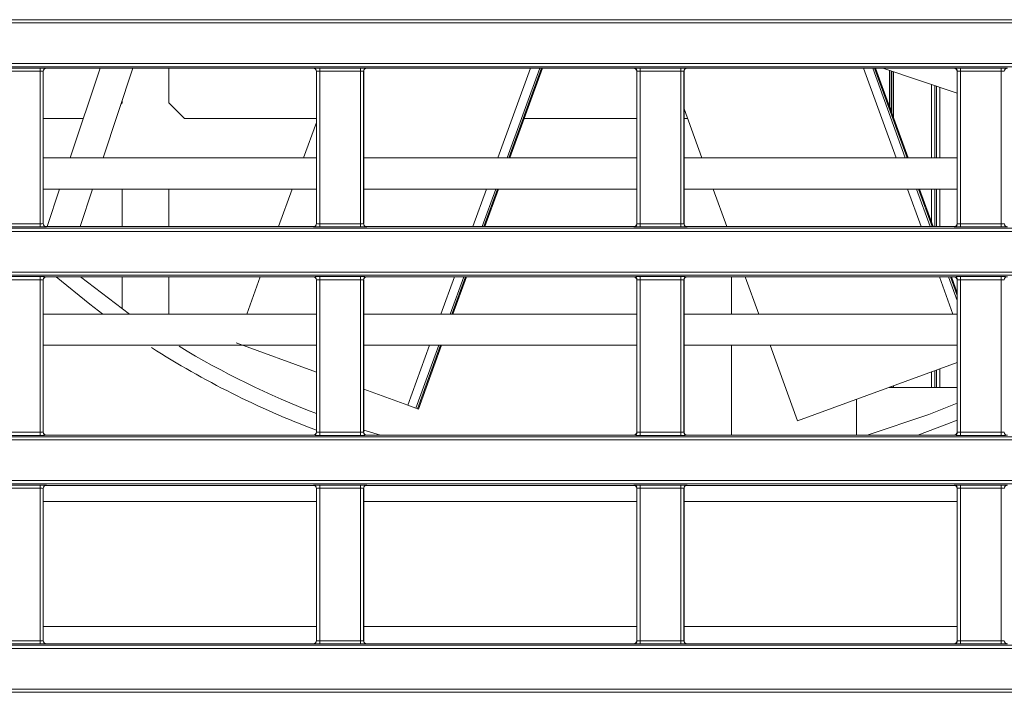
# Model space of a CAD drawing. Header units: millimetres. Extents: x 0 to 1118, y 0 to 864.
# Tile 105 of 256: x 181 to 197, y 420 to 431. Entities that reach past the tile are written whole.
import ezdxf

# ---------------------------------------------------------------- set-up
doc = ezdxf.new("R2010")
doc.units = ezdxf.units.MM

msp = doc.modelspace()

# ---------------------------------------------------------------- linework, layer by layer
at = {"color": 9, "linetype": 'Continuous', "lineweight": 0}
for p, q in [((99.8275, 430.7228), (230.6879, 430.7228)), ((230.6879, 430.6728), (99.8275, 430.6728)), ((99.8275, 430.0211), (230.6879, 430.0211)), ((230.6879, 429.9711), (99.8275, 429.9711)), ((181.1355, 429.9488), (181.7873, 429.9488)), ((181.7873, 429.8988), (181.1355, 429.8988)), ((181.7873, 429.8988), (181.7873, 429.9488)), ((181.7873, 427.459), (181.7873, 429.8988)), ((181.8373, 429.8971), (181.8373, 427.4607)), ((181.839, 429.8953), (181.8373, 429.8971)), ((181.8873, 429.9471), (181.889, 429.9453)), ((186.1588, 429.9453), (186.1606, 429.9471)), ((186.2105, 429.8971), (186.2088, 429.8953)), ((186.2105, 427.4607), (186.2105, 429.8971)), ((186.2605, 429.9488), (186.9123, 429.9488)), ((186.2605, 429.8988), (186.2605, 429.9488)), ((186.9123, 429.8988), (186.2605, 429.8988)), ((186.2605, 429.8988), (186.2605, 427.459)), ((186.9123, 429.8988), (186.9123, 429.9488)), ((186.9123, 427.459), (186.9123, 429.8988)), ((186.9623, 429.8971), (186.9623, 427.4607)), ((186.964, 429.8953), (186.9623, 429.8971)), ((187.0123, 429.9471), (187.014, 429.9453)), ((189.1106, 428.5139), (189.6316, 429.9453)), ((189.7796, 429.9453), (189.2586, 428.5139)), ((189.2868, 428.5139), (189.8077, 429.9453)), ((191.2838, 429.9453), (191.2856, 429.9471)), ((191.3355, 429.8971), (191.3338, 429.8953)), ((191.3355, 427.4607), (191.3355, 429.8971)), ((191.3855, 429.9488), (192.0373, 429.9488)), ((191.3855, 429.8988), (191.3855, 429.9488)), ((192.0373, 429.8988), (191.3855, 429.8988)), ((191.3855, 429.8988), (191.3855, 427.459)), ((192.0373, 429.8988), (192.0373, 429.9488)), ((192.0373, 427.459), (192.0373, 429.8988)), ((192.0873, 429.8971), (192.0873, 427.4607)), ((192.089, 429.8953), (192.0873, 429.8971)), ((192.1373, 429.9471), (192.139, 429.9453)), ((195.4799, 428.5139), (194.9589, 429.9453)), ((195.1069, 429.9453), (195.6279, 428.5139)), ((195.656, 428.5139), (195.135, 429.9453)), ((195.3757, 429.3283), (195.3757, 429.9104)), ((195.4007, 429.902), (195.4007, 429.2596)), ((195.4129, 429.226), (195.4129, 429.8979)), ((195.4379, 429.8896), (195.4379, 429.1573)), ((196.4088, 429.9453), (196.4106, 429.9471)), ((196.4605, 429.8971), (196.4588, 429.8953)), ((196.4605, 427.4607), (196.4605, 429.8971)), ((196.5105, 429.9488), (197.1623, 429.9488)), ((196.5105, 429.8988), (196.5105, 429.9488)), ((197.1623, 429.8988), (196.5105, 429.8988)), ((196.5105, 429.8988), (196.5105, 427.459)), ((197.1623, 429.8988), (197.1623, 429.9488)), ((197.1623, 427.459), (197.1623, 429.8988)), ((196.0498, 428.5139), (196.0498, 429.6848)), ((196.0998, 429.6681), (196.0998, 428.5139)), ((196.1301, 428.5139), (196.1301, 429.658)), ((196.1801, 429.6412), (196.1801, 428.5139)), ((188.7097, 427.4125), (188.9286, 428.0139)), ((189.0767, 428.0139), (188.8577, 427.4125)), ((188.8859, 427.4125), (189.1048, 428.0139)), ((195.8808, 427.4125), (195.6618, 428.0139)), ((195.8099, 428.0139), (196.0288, 427.4125)), ((196.0569, 427.4125), (195.838, 428.0139)), ((196.0498, 427.4763), (196.0498, 428.0139)), ((196.0998, 428.0139), (196.0998, 427.4125)), ((196.1301, 427.4125), (196.1301, 428.0139)), ((196.1801, 428.0139), (196.1801, 427.4125)), ((99.8275, 427.3867), (230.6879, 427.3867)), ((230.6879, 427.3367), (99.8275, 427.3367)), ((181.1355, 427.459), (181.7873, 427.459)), ((181.7873, 427.409), (181.1355, 427.409)), ((181.7873, 427.409), (181.7873, 427.459)), ((181.8373, 427.4607), (181.839, 427.4625)), ((181.889, 427.4125), (181.8873, 427.4107)), ((186.1606, 427.4107), (186.1588, 427.4125)), ((186.2088, 427.4625), (186.2105, 427.4607)), ((186.2605, 427.409), (186.2605, 427.459)), ((186.2605, 427.459), (186.9123, 427.459)), ((186.9123, 427.409), (186.2605, 427.409)), ((186.9123, 427.409), (186.9123, 427.459)), ((186.9623, 427.4607), (186.964, 427.4625)), ((187.014, 427.4125), (187.0123, 427.4107)), ((191.2856, 427.4107), (191.2838, 427.4125)), ((191.3338, 427.4625), (191.3355, 427.4607)), ((191.3855, 427.409), (191.3855, 427.459)), ((191.3855, 427.459), (192.0373, 427.459)), ((192.0373, 427.409), (191.3855, 427.409)), ((192.0373, 427.409), (192.0373, 427.459)), ((192.0873, 427.4607), (192.089, 427.4625)), ((192.139, 427.4125), (192.1373, 427.4107)), ((196.4106, 427.4107), (196.4088, 427.4125)), ((196.4588, 427.4625), (196.4605, 427.4607)), ((196.5105, 427.409), (196.5105, 427.459)), ((196.5105, 427.459), (197.1623, 427.459)), ((197.1623, 427.409), (196.5105, 427.409)), ((197.1623, 427.409), (197.1623, 427.459)), ((99.8275, 426.685), (230.6879, 426.685)), ((230.6879, 426.635), (99.8275, 426.635)), ((181.1355, 426.6127), (181.7873, 426.6127)), ((181.7873, 426.5627), (181.1355, 426.5627)), ((181.7873, 426.5627), (181.7873, 426.6127)), ((181.7873, 424.1229), (181.7873, 426.5627)), ((181.8373, 426.561), (181.8373, 424.1246)), ((181.839, 426.5592), (181.8373, 426.561)), ((181.8873, 426.611), (181.889, 426.6092)), ((186.1588, 426.6092), (186.1606, 426.611)), ((186.2105, 426.561), (186.2088, 426.5592)), ((186.2105, 424.1246), (186.2105, 426.561)), ((186.2605, 426.6127), (186.9123, 426.6127)), ((186.2605, 426.5627), (186.2605, 426.6127)), ((186.9123, 426.5627), (186.2605, 426.5627)), ((186.2605, 426.5627), (186.2605, 424.1229)), ((186.9123, 426.5627), (186.9123, 426.6127)), ((186.9123, 424.1229), (186.9123, 426.5627)), ((186.9623, 426.561), (186.9623, 424.1246)), ((186.964, 426.5592), (186.9623, 426.561)), ((187.0123, 426.611), (187.014, 426.6092)), ((188.2007, 426.0139), (188.4174, 426.6092)), ((188.5654, 426.6092), (188.3487, 426.0139)), ((188.3768, 426.0139), (188.5935, 426.6092)), ((191.2838, 426.6092), (191.2856, 426.611)), ((191.3355, 426.561), (191.3338, 426.5592)), ((191.3355, 424.1246), (191.3355, 426.561)), ((191.3855, 426.6127), (192.0373, 426.6127)), ((191.3855, 426.5627), (191.3855, 426.6127)), ((192.0373, 426.5627), (191.3855, 426.5627)), ((191.3855, 426.5627), (191.3855, 424.1229)), ((192.0373, 426.5627), (192.0373, 426.6127)), ((192.0373, 424.1229), (192.0373, 426.5627)), ((192.0873, 426.561), (192.0873, 424.1246)), ((192.089, 426.5592), (192.0873, 426.561)), ((192.1373, 426.611), (192.139, 426.6092)), ((196.3898, 426.0139), (196.1731, 426.6092)), ((196.3211, 426.6092), (196.4588, 426.2311)), ((196.4588, 426.3083), (196.3493, 426.6092)), ((196.4088, 426.6092), (196.4106, 426.611)), ((196.4605, 426.561), (196.4588, 426.5592)), ((196.4605, 424.1246), (196.4605, 426.561)), ((196.5105, 426.6127), (197.1623, 426.6127)), ((196.5105, 426.5627), (196.5105, 426.6127)), ((197.1623, 426.5627), (196.5105, 426.5627)), ((196.5105, 426.5627), (196.5105, 424.1229)), ((197.1623, 426.5627), (197.1623, 426.6127)), ((197.1623, 424.1229), (197.1623, 426.5627)), ((187.6695, 424.5546), (188.0187, 425.5139)), ((188.1667, 425.5139), (187.8002, 424.507)), ((187.8251, 424.498), (188.1949, 425.5139)), ((196.1301, 424.8386), (196.1301, 425.1174)), ((196.1801, 425.1356), (196.1801, 424.8386)), ((196.0498, 424.8386), (196.0498, 425.0882)), ((196.0998, 425.1063), (196.0998, 424.8386)), ((195.3868, 424.8386), (195.3868, 424.8469)), ((195.4118, 424.856), (195.4118, 424.8386)), ((195.4129, 424.8386), (195.4129, 424.8564)), ((195.4379, 424.8655), (195.4379, 424.8386)), ((194.8489, 424.6511), (194.8489, 424.0763)), ((99.8275, 424.0506), (230.6879, 424.0506)), ((181.1355, 424.1229), (181.7873, 424.1229)), ((181.7873, 424.0729), (181.1355, 424.0729)), ((181.7873, 424.0729), (181.7873, 424.1229)), ((181.8373, 424.1246), (181.839, 424.1263)), ((181.889, 424.0763), (181.8873, 424.0746)), ((186.1606, 424.0746), (186.1588, 424.0763)), ((186.2088, 424.1263), (186.2105, 424.1246)), ((186.2605, 424.0729), (186.2605, 424.1229)), ((186.2605, 424.1229), (186.9123, 424.1229)), ((186.9123, 424.0729), (186.2605, 424.0729)), ((186.9123, 424.0729), (186.9123, 424.1229)), ((186.9623, 424.1246), (186.964, 424.1263)), ((187.014, 424.0763), (187.0123, 424.0746)), ((191.2856, 424.0746), (191.2838, 424.0763)), ((191.3338, 424.1263), (191.3355, 424.1246)), ((191.3855, 424.0729), (191.3855, 424.1229)), ((191.3855, 424.1229), (192.0373, 424.1229)), ((192.0373, 424.0729), (191.3855, 424.0729)), ((192.0373, 424.0729), (192.0373, 424.1229)), ((192.0873, 424.1246), (192.089, 424.1263)), ((192.139, 424.0763), (192.1373, 424.0746)), ((196.4106, 424.0746), (196.4088, 424.0763)), ((196.4588, 424.1263), (196.4605, 424.1246)), ((196.5105, 424.0729), (196.5105, 424.1229)), ((196.5105, 424.1229), (197.1623, 424.1229)), ((197.1623, 424.0729), (196.5105, 424.0729)), ((197.1623, 424.0729), (197.1623, 424.1229)), ((230.6879, 424.0006), (99.8275, 424.0006)), ((99.8275, 423.3489), (230.6879, 423.3489)), ((230.6879, 423.2989), (99.8275, 423.2989)), ((181.1355, 423.2766), (181.7873, 423.2766)), ((181.7873, 423.2266), (181.1355, 423.2266)), ((181.7873, 423.2266), (181.7873, 423.2766)), ((181.7873, 420.7868), (181.7873, 423.2266)), ((181.8873, 423.2749), (181.889, 423.2731)), ((186.1588, 423.2731), (186.1606, 423.2749)), ((186.2605, 423.2766), (186.9123, 423.2766)), ((186.2605, 423.2266), (186.2605, 423.2766)), ((186.9123, 423.2266), (186.2605, 423.2266)), ((186.2605, 423.2266), (186.2605, 420.7868)), ((186.9123, 423.2266), (186.9123, 423.2766)), ((186.9123, 420.7868), (186.9123, 423.2266)), ((187.0123, 423.2749), (187.014, 423.2731)), ((191.2838, 423.2731), (191.2856, 423.2749)), ((191.3855, 423.2766), (192.0373, 423.2766)), ((191.3855, 423.2266), (191.3855, 423.2766)), ((192.0373, 423.2266), (191.3855, 423.2266)), ((191.3855, 423.2266), (191.3855, 420.7868)), ((192.0373, 423.2266), (192.0373, 423.2766)), ((192.0373, 420.7868), (192.0373, 423.2266)), ((192.1373, 423.2749), (192.139, 423.2731)), ((196.4088, 423.2731), (196.4106, 423.2749)), ((196.5105, 423.2766), (197.1623, 423.2766)), ((196.5105, 423.2266), (196.5105, 423.2766)), ((197.1623, 423.2266), (196.5105, 423.2266)), ((196.5105, 423.2266), (196.5105, 420.7868)), ((197.1623, 423.2266), (197.1623, 423.2766)), ((197.1623, 420.7868), (197.1623, 423.2266)), ((181.8373, 423.2249), (181.8373, 420.7885)), ((181.839, 423.2231), (181.8373, 423.2249)), ((186.2105, 423.2249), (186.2088, 423.2231)), ((186.2105, 420.7885), (186.2105, 423.2249)), ((186.9623, 423.2249), (186.9623, 420.7885)), ((186.964, 423.2231), (186.9623, 423.2249)), ((191.3355, 423.2249), (191.3338, 423.2231)), ((191.3355, 420.7885), (191.3355, 423.2249)), ((192.0873, 423.2249), (192.0873, 420.7885)), ((192.089, 423.2231), (192.0873, 423.2249)), ((196.4605, 423.2249), (196.4588, 423.2231)), ((196.4605, 420.7885), (196.4605, 423.2249)), ((99.8275, 420.7145), (230.6879, 420.7145)), ((181.1355, 420.7868), (181.7873, 420.7868)), ((181.7873, 420.7368), (181.1355, 420.7368)), ((181.7873, 420.7368), (181.7873, 420.7868)), ((181.8373, 420.7885), (181.839, 420.7902)), ((181.889, 420.7402), (181.8873, 420.7385)), ((186.1606, 420.7385), (186.1588, 420.7402)), ((186.2088, 420.7902), (186.2105, 420.7885)), ((186.2605, 420.7368), (186.2605, 420.7868)), ((186.2605, 420.7868), (186.9123, 420.7868)), ((186.9123, 420.7368), (186.2605, 420.7368)), ((186.9123, 420.7368), (186.9123, 420.7868)), ((186.9623, 420.7885), (186.964, 420.7902)), ((187.014, 420.7402), (187.0123, 420.7385)), ((191.2856, 420.7385), (191.2838, 420.7402)), ((191.3338, 420.7902), (191.3355, 420.7885)), ((191.3855, 420.7368), (191.3855, 420.7868)), ((191.3855, 420.7868), (192.0373, 420.7868)), ((192.0373, 420.7368), (191.3855, 420.7368)), ((192.0373, 420.7368), (192.0373, 420.7868)), ((192.0873, 420.7885), (192.089, 420.7902)), ((192.139, 420.7402), (192.1373, 420.7385)), ((196.4106, 420.7385), (196.4088, 420.7402)), ((196.4588, 420.7902), (196.4605, 420.7885)), ((196.5105, 420.7368), (196.5105, 420.7868)), ((196.5105, 420.7868), (197.1623, 420.7868)), ((197.1623, 420.7368), (196.5105, 420.7368)), ((197.1623, 420.7368), (197.1623, 420.7868)), ((230.6879, 420.6645), (99.8275, 420.6645)), ((99.8275, 420.0128), (230.6879, 420.0128)), ((230.6879, 419.9628), (99.8275, 419.9628))]:
    msp.add_line(p, q, dxfattribs=at)
at = {"color": 7, "linetype": 'Continuous', "lineweight": 15}
for p, q in [((181.839, 429.8953), (181.839, 427.4625)), ((186.1588, 429.9453), (181.889, 429.9453)), ((182.2675, 428.5139), (182.7465, 429.9453)), ((183.2737, 429.9453), (182.7948, 428.5139)), ((183.8489, 429.9453), (183.8489, 429.3936)), ((186.2088, 427.4625), (186.2088, 429.8953)), ((186.964, 429.8953), (186.964, 427.4625)), ((191.2838, 429.9453), (187.014, 429.9453)), ((189.3028, 428.5139), (189.8238, 429.9453)), ((191.3338, 427.4625), (191.3338, 429.8953)), ((192.089, 429.8953), (192.089, 427.4625)), ((196.4088, 429.9453), (192.139, 429.9453)), ((195.6721, 428.5139), (195.1511, 429.9453)), ((196.4588, 429.548), (195.2713, 429.9453)), ((196.4588, 427.4625), (196.4588, 429.8953)), ((183.0842, 429.3789), (183.0989, 429.3936)), ((183.0989, 429.4229), (183.0989, 429.3936)), ((183.8489, 429.3936), (184.0989, 429.1436)), ((192.089, 429.2943), (192.373, 428.5139)), ((182.4782, 429.1436), (181.839, 429.1436)), ((186.2088, 429.1436), (184.0989, 429.1436)), ((186.2088, 429.0771), (186.0038, 428.5139)), ((191.3338, 429.1436), (189.532, 429.1436)), ((192.1439, 429.1436), (192.089, 429.1436)), ((186.2088, 428.5139), (181.839, 428.5139)), ((191.3338, 428.5139), (186.964, 428.5139)), ((196.4588, 428.5139), (192.089, 428.5139)), ((186.2088, 428.0139), (181.839, 428.0139)), ((181.899, 427.4125), (182.1002, 428.0139)), ((182.6275, 428.0139), (182.4262, 427.4125)), ((183.0989, 428.0139), (183.0989, 427.4125)), ((183.8489, 428.0139), (183.8489, 427.4125)), ((185.8218, 428.0139), (185.6029, 427.4125)), ((191.3338, 428.0139), (186.964, 428.0139)), ((188.9019, 427.4125), (189.1209, 428.0139)), ((196.4588, 428.0139), (192.089, 428.0139)), ((192.555, 428.0139), (192.7739, 427.4125)), ((196.073, 427.4125), (195.8541, 428.0139)), ((186.1588, 427.4125), (181.889, 427.4125)), ((191.2838, 427.4125), (187.014, 427.4125)), ((196.4088, 427.4125), (192.139, 427.4125)), ((181.839, 426.5592), (181.839, 424.1263)), ((186.1588, 426.6092), (181.889, 426.6092)), ((182.4349, 426.6092), (183.2205, 426.0139)), ((183.0989, 426.6092), (183.0989, 426.1004)), ((183.8489, 426.6092), (183.8489, 426.0139)), ((185.3105, 426.6092), (185.0939, 426.0139)), ((186.2088, 424.1263), (186.2088, 426.5592)), ((186.964, 426.5592), (186.964, 424.1263)), ((191.2838, 426.6092), (187.014, 426.6092)), ((188.3929, 426.0139), (188.6096, 426.6092)), ((191.3338, 424.1263), (191.3338, 426.5592)), ((192.089, 426.5592), (192.089, 424.1263)), ((196.4088, 426.6092), (192.139, 426.6092)), ((192.8489, 426.6092), (192.8489, 426.0139)), ((193.0663, 426.6092), (193.283, 426.0139)), ((196.4588, 426.3525), (196.3654, 426.6092)), ((196.4588, 424.1263), (196.4588, 426.5592)), ((186.2088, 426.0139), (181.839, 426.0139)), ((191.3338, 426.0139), (186.964, 426.0139)), ((196.4588, 426.0139), (192.089, 426.0139)), ((186.2088, 425.5139), (181.839, 425.5139)), ((186.2088, 425.0862), (184.9261, 425.5531)), ((191.3338, 425.5139), (186.964, 425.5139)), ((187.8393, 424.4928), (188.2109, 425.5139)), ((196.4588, 425.5139), (192.089, 425.5139)), ((192.8489, 425.5139), (192.8489, 424.0763)), ((193.465, 425.5139), (193.9042, 424.3072)), ((196.4588, 425.237), (193.9042, 424.3072)), ((187.6695, 424.5546), (186.964, 424.8114)), ((195.3642, 424.8386), (196.4588, 424.8386)), ((187.8002, 424.507), (187.6695, 424.5546)), ((187.8002, 424.507), (187.8251, 424.498)), ((187.8393, 424.4928), (187.8251, 424.498)), ((186.1588, 424.0763), (181.889, 424.0763)), ((186.964, 424.1588), (187.2333, 424.0763)), ((191.2838, 424.0763), (187.014, 424.0763)), ((196.4088, 424.0763), (192.139, 424.0763)), ((186.1588, 423.2731), (181.889, 423.2731)), ((191.2838, 423.2731), (187.014, 423.2731)), ((196.4088, 423.2731), (192.139, 423.2731)), ((181.839, 423.2231), (181.839, 420.7902)), ((186.2088, 420.7902), (186.2088, 423.2231)), ((186.964, 423.2231), (186.964, 420.7902)), ((191.3338, 420.7902), (191.3338, 423.2231)), ((192.089, 423.2231), (192.089, 420.7902)), ((196.4588, 420.7902), (196.4588, 423.2231)), ((186.2088, 423.0139), (181.839, 423.0139)), ((191.3338, 423.0139), (186.964, 423.0139)), ((196.4588, 423.0139), (192.089, 423.0139)), ((186.2088, 421.0139), (181.839, 421.0139)), ((191.3338, 421.0139), (186.964, 421.0139)), ((196.4588, 421.0139), (192.089, 421.0139)), ((186.1588, 420.7402), (181.889, 420.7402)), ((191.2838, 420.7402), (187.014, 420.7402)), ((196.4088, 420.7402), (192.139, 420.7402))]:
    msp.add_line(p, q, dxfattribs=at)
at = {"color": 7, "linetype": 'Continuous', "lineweight": 15, "flags": 128}
for points in [[(182.7933, 426.0139), (182.5856, 426.1708), (182.0446, 426.6092)], [(195.02, 424.0763), (196.0025, 424.4071), (196.4588, 424.5896)], [(196.4588, 424.3188), (196.2907, 424.2509), (195.8273, 424.0763)]]:
    msp.add_lwpolyline(points, dxfattribs=at)
at = {"color": 9, "linetype": 'Continuous', "lineweight": 0}
for centre, start, end in [((181.8873, 429.8971), 90.02044, 179.97956), ((186.1605, 429.8971), 0.02044, 89.97956), ((187.0123, 429.8971), 90.02044, 179.97956), ((191.2855, 429.8971), 0.02044, 89.97956), ((192.1373, 429.8971), 90.02044, 179.97956), ((196.4105, 429.8971), 0.02044, 89.97956), ((197.2623, 429.8971), 90.02044, 179.97956), ((181.8873, 427.4607), 180.02044, 269.97956), ((186.1605, 427.4607), 270.02044, 359.97956), ((187.0123, 427.4607), 180.02044, 269.97956), ((191.2855, 427.4607), 270.02044, 359.97956), ((192.1373, 427.4607), 180.02044, 269.97956), ((196.4105, 427.4607), 270.02044, 359.97956), ((197.2623, 427.4607), 180.02044, 269.97956), ((181.8873, 426.561), 90.02044, 179.97956), ((186.1605, 426.561), 0.02044, 89.97956), ((187.0123, 426.561), 90.02044, 179.97956), ((191.2855, 426.561), 0.02044, 89.97956), ((192.1373, 426.561), 90.02044, 179.97956), ((196.4105, 426.561), 0.02044, 89.97956), ((197.2623, 426.561), 90.02044, 179.97956), ((181.8873, 424.1246), 180.02044, 269.97956), ((186.1605, 424.1246), 270.02044, 359.97956), ((187.0123, 424.1246), 180.02044, 269.97956), ((191.2855, 424.1246), 270.02044, 359.97956), ((192.1373, 424.1246), 180.02044, 269.97956), ((196.4105, 424.1246), 270.02044, 359.97956), ((197.2623, 424.1246), 180.02044, 269.97956), ((181.8873, 423.2249), 90.02044, 179.97956), ((186.1605, 423.2249), 0.02044, 89.97956), ((187.0123, 423.2249), 90.02044, 179.97956), ((191.2855, 423.2249), 0.02044, 89.97956), ((192.1373, 423.2249), 90.02044, 179.97956), ((196.4105, 423.2249), 0.02044, 89.97956), ((197.2623, 423.2249), 90.02044, 179.97956), ((181.8873, 420.7885), 180.02044, 269.97956), ((186.1605, 420.7885), 270.02044, 359.97956), ((187.0123, 420.7885), 180.02044, 269.97956), ((191.2855, 420.7885), 270.02044, 359.97956), ((192.1373, 420.7885), 180.02044, 269.97956), ((196.4105, 420.7885), 270.02044, 359.97956), ((197.2623, 420.7885), 180.02044, 269.97956)]:
    msp.add_arc(centre, 0.05, start, end, dxfattribs=at)
at = {"color": 7, "linetype": 'Continuous', "lineweight": 15}
for radius, start, end in [(14, 237.33984, 249.4346), (13.75, 238.83757, 249.04325)]:
    msp.add_arc((191.1267, 437.2636), radius, start, end, dxfattribs=at)
at = {"color": 9, "linetype": 'Continuous', "lineweight": 0}
for centre, major_axis, ratio, start_param, end_param in [((181.7873, 429.9471), (0.1, 0), 0.0174551, 0.0174533, 1.5707963), ((181.7873, 429.8971), (0.05, 0), 0.0349101, 0.0174533, 1.5707963), ((186.2605, 429.9471), (0.1, 0), 0.0174551, 1.5707963, 3.1241394), ((186.2605, 429.8971), (0.05, 0), 0.0349101, 1.5707963, 3.1241394), ((186.9123, 429.9471), (0.1, 0), 0.0174551, 0.0174533, 1.5707963), ((186.9123, 429.8971), (0.05, 0), 0.0349101, 0.0174533, 1.5707963), ((191.3855, 429.9471), (0.1, 0), 0.0174551, 1.5707963, 3.1241394), ((191.3855, 429.8971), (0.05, 0), 0.0349101, 1.5707963, 3.1241394), ((192.0373, 429.9471), (0.1, 0), 0.0174551, 0.0174533, 1.5707963), ((192.0373, 429.8971), (0.05, 0), 0.0349101, 0.0174533, 1.5707963), ((196.5105, 429.9471), (0.1, 0), 0.0174551, 1.5707963, 3.1241394), ((196.5105, 429.8971), (0.05, 0), 0.0349101, 1.5707963, 3.1241394), ((197.1623, 429.9471), (0.1, 0), 0.0174551, 0.0174533, 1.5707963), ((197.1623, 429.8971), (0.05, 0), 0.0349101, 0.0174533, 1.5707963), ((181.7873, 427.4607), (0.05, 0), 0.0349101, 4.712389, 6.265732), ((181.7873, 427.4107), (0.1, 0), 0.0174551, 4.712389, 6.265732), ((186.2605, 427.4107), (0.1, 0), 0.0174551, 3.1590459, 4.712389), ((186.2605, 427.4607), (0.05, 0), 0.0349101, 3.1590459, 4.712389), ((186.9123, 427.4607), (0.05, 0), 0.0349101, 4.712389, 6.265732), ((186.9123, 427.4107), (0.1, 0), 0.0174551, 4.712389, 6.265732), ((191.3855, 427.4107), (0.1, 0), 0.0174551, 3.1590459, 4.712389), ((191.3855, 427.4607), (0.05, 0), 0.0349101, 3.1590459, 4.712389), ((192.0373, 427.4607), (0.05, 0), 0.0349101, 4.712389, 6.265732), ((192.0373, 427.4107), (0.1, 0), 0.0174551, 4.712389, 6.265732), ((196.5105, 427.4107), (0.1, 0), 0.0174551, 3.1590459, 4.712389), ((196.5105, 427.4607), (0.05, 0), 0.0349101, 3.1590459, 4.712389), ((197.1623, 427.4607), (0.05, 0), 0.0349101, 4.712389, 6.265732), ((197.1623, 427.4107), (0.1, 0), 0.0174551, 4.712389, 6.265732), ((181.7873, 426.611), (0.1, 0), 0.0174551, 0.0174533, 1.5707963), ((181.7873, 426.561), (0.05, 0), 0.0349101, 0.0174533, 1.5707963), ((186.2605, 426.611), (0.1, 0), 0.0174551, 1.5707963, 3.1241394), ((186.2605, 426.561), (0.05, 0), 0.0349101, 1.5707963, 3.1241394), ((186.9123, 426.611), (0.1, 0), 0.0174551, 0.0174533, 1.5707963), ((186.9123, 426.561), (0.05, 0), 0.0349101, 0.0174533, 1.5707963), ((191.3855, 426.611), (0.1, 0), 0.0174551, 1.5707963, 3.1241394), ((191.3855, 426.561), (0.05, 0), 0.0349101, 1.5707963, 3.1241394), ((192.0373, 426.611), (0.1, 0), 0.0174551, 0.0174533, 1.5707963), ((192.0373, 426.561), (0.05, 0), 0.0349101, 0.0174533, 1.5707963), ((196.5105, 426.611), (0.1, 0), 0.0174551, 1.5707963, 3.1241394), ((196.5105, 426.561), (0.05, 0), 0.0349101, 1.5707963, 3.1241394), ((197.1623, 426.611), (0.1, 0), 0.0174551, 0.0174533, 1.5707963), ((197.1623, 426.561), (0.05, 0), 0.0349101, 0.0174533, 1.5707963), ((181.7873, 424.1246), (0.05, 0), 0.0349101, 4.712389, 6.265732), ((181.7873, 424.0746), (0.1, 0), 0.0174551, 4.712389, 6.265732), ((186.2605, 424.0746), (0.1, 0), 0.0174551, 3.1590459, 4.712389), ((186.2605, 424.1246), (0.05, 0), 0.0349101, 3.1590459, 4.712389), ((186.9123, 424.1246), (0.05, 0), 0.0349101, 4.712389, 6.265732), ((186.9123, 424.0746), (0.1, 0), 0.0174551, 4.712389, 6.265732), ((191.3855, 424.0746), (0.1, 0), 0.0174551, 3.1590459, 4.712389), ((191.3855, 424.1246), (0.05, 0), 0.0349101, 3.1590459, 4.712389), ((192.0373, 424.1246), (0.05, 0), 0.0349101, 4.712389, 6.265732), ((192.0373, 424.0746), (0.1, 0), 0.0174551, 4.712389, 6.265732), ((196.5105, 424.0746), (0.1, 0), 0.0174551, 3.1590459, 4.712389), ((196.5105, 424.1246), (0.05, 0), 0.0349101, 3.1590459, 4.712389), ((197.1623, 424.1246), (0.05, 0), 0.0349101, 4.712389, 6.265732), ((197.1623, 424.0746), (0.1, 0), 0.0174551, 4.712389, 6.265732), ((181.7873, 423.2748), (0.1, 0), 0.0174551, 0.0174533, 1.5707963), ((181.7873, 423.2248), (0.05, 0), 0.0349101, 0.0174533, 1.5707963), ((186.2605, 423.2748), (0.1, 0), 0.0174551, 1.5707963, 3.1241394), ((186.2605, 423.2248), (0.05, 0), 0.0349101, 1.5707963, 3.1241394), ((186.9123, 423.2748), (0.1, 0), 0.0174551, 0.0174533, 1.5707963), ((186.9123, 423.2248), (0.05, 0), 0.0349101, 0.0174533, 1.5707963), ((191.3855, 423.2748), (0.1, 0), 0.0174551, 1.5707963, 3.1241394), ((191.3855, 423.2248), (0.05, 0), 0.0349101, 1.5707963, 3.1241394), ((192.0373, 423.2748), (0.1, 0), 0.0174551, 0.0174533, 1.5707963), ((192.0373, 423.2248), (0.05, 0), 0.0349101, 0.0174533, 1.5707963), ((196.5105, 423.2748), (0.1, 0), 0.0174551, 1.5707963, 3.1241394), ((196.5105, 423.2248), (0.05, 0), 0.0349101, 1.5707963, 3.1241394), ((197.1623, 423.2748), (0.1, 0), 0.0174551, 0.0174533, 1.5707963), ((197.1623, 423.2248), (0.05, 0), 0.0349101, 0.0174533, 1.5707963), ((181.7873, 420.7885), (0.05, 0), 0.0349101, 4.712389, 6.265732), ((181.7873, 420.7385), (0.1, 0), 0.0174551, 4.712389, 6.265732), ((186.2605, 420.7385), (0.1, 0), 0.0174551, 3.1590459, 4.712389), ((186.2605, 420.7885), (0.05, 0), 0.0349101, 3.1590459, 4.712389), ((186.9123, 420.7885), (0.05, 0), 0.0349101, 4.712389, 6.265732), ((186.9123, 420.7385), (0.1, 0), 0.0174551, 4.712389, 6.265732), ((191.3855, 420.7385), (0.1, 0), 0.0174551, 3.1590459, 4.712389), ((191.3855, 420.7885), (0.05, 0), 0.0349101, 3.1590459, 4.712389), ((192.0373, 420.7885), (0.05, 0), 0.0349101, 4.712389, 6.265732), ((192.0373, 420.7385), (0.1, 0), 0.0174551, 4.712389, 6.265732), ((196.5105, 420.7385), (0.1, 0), 0.0174551, 3.1590459, 4.712389), ((196.5105, 420.7885), (0.05, 0), 0.0349101, 3.1590459, 4.712389), ((197.1623, 420.7885), (0.05, 0), 0.0349101, 4.712389, 6.265732), ((197.1623, 420.7385), (0.1, 0), 0.0174551, 4.712389, 6.265732)]:
    msp.add_ellipse(centre, major_axis=major_axis, ratio=ratio, start_param=start_param, end_param=end_param, dxfattribs=at)
at = {"color": 7, "linetype": 'Continuous', "lineweight": 15}
for centre, major_axis, start_param, end_param in [((181.889, 429.8953), (0.0354, -0.0354), 2.3563468, 3.9268385), ((186.1588, 429.8953), (0.0354, 0.0354), 5.4979394, 7.0684312), ((187.014, 429.8953), (0.0354, -0.0354), 2.3563468, 3.9268385), ((191.2838, 429.8953), (0.0354, 0.0354), 5.4979394, 7.0684312), ((192.139, 429.8953), (0.0354, -0.0354), 2.3563468, 3.9268385), ((196.4088, 429.8953), (0.0354, 0.0354), 5.4979394, 7.0684312), ((181.889, 427.4625), (0.0354, 0.0354), 2.3563468, 3.9268385), ((186.1588, 427.4625), (0.0354, -0.0354), 5.4979394, 7.0684312), ((187.014, 427.4625), (0.0354, 0.0354), 2.3563468, 3.9268385), ((191.2838, 427.4625), (0.0354, -0.0354), 5.4979394, 7.0684312), ((192.139, 427.4625), (0.0354, 0.0354), 2.3563468, 3.9268385), ((196.4088, 427.4625), (0.0354, -0.0354), 5.4979394, 7.0684312), ((181.889, 426.5592), (0.0354, -0.0354), 2.3563468, 3.9268385), ((186.1588, 426.5592), (0.0354, 0.0354), 5.4979394, 7.0684312), ((187.014, 426.5592), (0.0354, -0.0354), 2.3563468, 3.9268385), ((191.2838, 426.5592), (0.0354, 0.0354), 5.4979394, 7.0684312), ((192.139, 426.5592), (0.0354, -0.0354), 2.3563468, 3.9268385), ((196.4088, 426.5592), (0.0354, 0.0354), 5.4979394, 7.0684312), ((181.889, 424.1264), (0.0354, 0.0354), 2.3563468, 3.9268385), ((186.1588, 424.1264), (0.0354, -0.0354), 5.4979394, 7.0684312), ((187.014, 424.1264), (0.0354, 0.0354), 2.3563468, 3.9268385), ((191.2838, 424.1264), (0.0354, -0.0354), 5.4979394, 7.0684312), ((192.139, 424.1264), (0.0354, 0.0354), 2.3563468, 3.9268385), ((196.4088, 424.1264), (0.0354, -0.0354), 5.4979394, 7.0684312), ((181.889, 423.2231), (0.0354, -0.0354), 2.3563468, 3.9268385), ((186.1588, 423.2231), (0.0354, 0.0354), 5.4979394, 7.0684312), ((187.014, 423.2231), (0.0354, -0.0354), 2.3563468, 3.9268385), ((191.2838, 423.2231), (0.0354, 0.0354), 5.4979394, 7.0684312), ((192.139, 423.2231), (0.0354, -0.0354), 2.3563468, 3.9268385), ((196.4088, 423.2231), (0.0354, 0.0354), 5.4979394, 7.0684312), ((181.889, 420.7902), (0.0354, 0.0354), 2.3563468, 3.9268385), ((186.1588, 420.7902), (0.0354, -0.0354), 5.4979394, 7.0684312), ((187.014, 420.7902), (0.0354, 0.0354), 2.3563468, 3.9268385), ((191.2838, 420.7902), (0.0354, -0.0354), 5.4979394, 7.0684312), ((192.139, 420.7902), (0.0354, 0.0354), 2.3563468, 3.9268385), ((196.4088, 420.7902), (0.0354, -0.0354), 5.4979394, 7.0684312)]:
    msp.add_ellipse(centre, major_axis=major_axis, ratio=0.9996955, start_param=start_param, end_param=end_param, dxfattribs=at)

doc.saveas('drawing.dxf')
